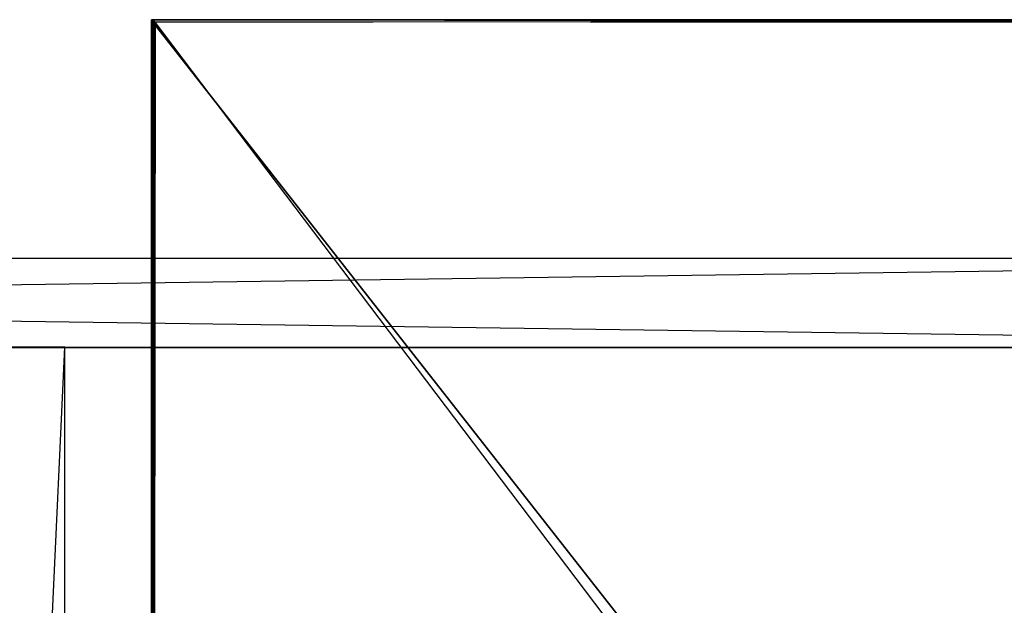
# Model space of a CAD drawing. Extents: x 0 to 1.4, y -0.5 to 0.
# Tile 42 of 44: x 0.98 to 1.19, y -0.13 to 0. Entities that reach past the tile are written whole.
import ezdxf

# ---------------------------------------------------------------- set-up
doc = ezdxf.new("R2010")
doc.units = 0
for name, color, linetype in [('L10_KORPUS_LEGATO_BO_X_13620__Y', 7, 'CONTINUOUS'), ('L11_KORPUS_LEGATO_RWT_X_13620__', 7, 'CONTINUOUS'), ('L17_KORPUS_LEGATO_MS_X_190__Y_4', 7, 'CONTINUOUS'), ('L7_PLATTE_LEGATO_0_N_B21700____', 7, 'CONTINUOUS')]:
    doc.layers.add(name, color=color, linetype=linetype)

msp = doc.modelspace()

# ---------------------------------------------------------------- linework, layer by layer
at = {"layer": 'L10_KORPUS_LEGATO_BO_X_13620__Y', "color": 8}
for points, invisible_edges in [([(1.381, -0.479447, 0.02), (0.019, -0.069947, 0.02), (0.019, -0.479447, 0.02), (1.381, -0.479447, 0.02)], 13), ([(0.019, -0.069947, 0.02), (1.381, -0.479447, 0.02), (1.381, -0.069947, 0.02), (0.019, -0.069947, 0.02)], 14), ([(1.381, -0.069947, 0.001), (0.019, -0.479447, 0.001), (0.019, -0.069947, 0.001), (1.381, -0.069947, 0.001)], 13), ([(0.019, -0.479447, 0.001), (1.381, -0.069947, 0.001), (1.381, -0.479447, 0.001), (0.019, -0.479447, 0.001)], 14), ([(0.019, -0.069947, 0.02), (1.381, -0.069947, 0.001), (0.019, -0.069947, 0.001), (0.019, -0.069947, 0.02)], 13), ([(1.381, -0.069947, 0.001), (0.019, -0.069947, 0.02), (1.381, -0.069947, 0.02), (1.381, -0.069947, 0.001)], 14)]:
    msp.add_3dface(points, dxfattribs=dict(at, invisible_edges=invisible_edges))
at = {"layer": 'L11_KORPUS_LEGATO_RWT_X_13620__', "color": 8}
for points, invisible_edges in [([(0.019, -0.050947, 0.1605), (1.381, -0.050947, 0.0005), (0.019, -0.050947, 0.0005), (0.019, -0.050947, 0.1605)], 13), ([(1.381, -0.050947, 0.0005), (0.019, -0.050947, 0.1605), (1.381, -0.050947, 0.1605), (1.381, -0.050947, 0.0005)], 14), ([(1.381, -0.050947, 0.0005), (0.019, -0.069947, 0.0005), (0.019, -0.050947, 0.0005), (1.381, -0.050947, 0.0005)], 13), ([(0.019, -0.069947, 0.0005), (1.381, -0.050947, 0.0005), (1.381, -0.069947, 0.0005), (0.019, -0.069947, 0.0005)], 14), ([(1.381, -0.069947, 0.1605), (0.019, -0.050947, 0.1605), (0.019, -0.069947, 0.1605), (1.381, -0.069947, 0.1605)], 13), ([(0.019, -0.050947, 0.1605), (1.381, -0.069947, 0.1605), (1.381, -0.050947, 0.1605), (0.019, -0.050947, 0.1605)], 14), ([(1.381, -0.069947, 0.0005), (0.019, -0.069947, 0.1605), (0.019, -0.069947, 0.0005), (1.381, -0.069947, 0.0005)], 13), ([(0.019, -0.069947, 0.1605), (1.381, -0.069947, 0.0005), (1.381, -0.069947, 0.1605), (0.019, -0.069947, 0.1605)], 14)]:
    msp.add_3dface(points, dxfattribs=dict(at, invisible_edges=invisible_edges))
at = {"layer": 'L17_KORPUS_LEGATO_MS_X_190__Y_4', "color": 8}
for points, invisible_edges in [([(0.97, -0.069937, 0.483), (0.989, -0.069937, 0.02), (0.97, -0.069937, 0.02), (0.97, -0.069937, 0.483)], 13), ([(0.989, -0.069937, 0.02), (0.97, -0.069937, 0.483), (0.989, -0.069937, 0.483), (0.989, -0.069937, 0.02)], 14), ([(0.989, -0.069937, 0.02), (0.97, -0.478937, 0.02), (0.97, -0.069937, 0.02), (0.989, -0.069937, 0.02)], 13), ([(0.97, -0.478937, 0.02), (0.989, -0.069937, 0.02), (0.989, -0.478937, 0.02), (0.97, -0.478937, 0.02)], 14), ([(0.989, -0.478937, 0.483), (0.97, -0.069937, 0.483), (0.97, -0.478937, 0.483), (0.989, -0.478937, 0.483)], 13), ([(0.97, -0.069937, 0.483), (0.989, -0.478937, 0.483), (0.989, -0.069937, 0.483), (0.97, -0.069937, 0.483)], 14), ([(0.989, -0.069937, 0.02), (0.989, -0.478937, 0.483), (0.989, -0.478937, 0.02), (0.989, -0.069937, 0.02)], 13), ([(0.989, -0.478937, 0.483), (0.989, -0.069937, 0.02), (0.989, -0.069937, 0.483), (0.989, -0.478937, 0.483)], 14)]:
    msp.add_3dface(points, dxfattribs=dict(at, invisible_edges=invisible_edges))
at = {"layer": 'L7_PLATTE_LEGATO_0_N_B21700____', "color": 8}
for points, invisible_edges in [([(1.007519, 0, 0.549556), (1.007519, -0.000343, 0.549375), (1.007519, -0.000344, 0.549555), (1.007519, 0, 0.549556)], 13), ([(1.007519, -0.000343, 0.549375), (1.007519, 0, 0.549556), (1.007519, 0, 0.549375), (1.007519, -0.000343, 0.549375)], 14), ([(1.007519, 0, 0.549375), (1.007902, 0, 0.549556), (1.007902, 0, 0.549375), (1.007519, 0, 0.549375)], 13), ([(1.007902, 0, 0.549556), (1.007519, 0, 0.549375), (1.007519, 0, 0.549556), (1.007902, 0, 0.549556)], 14), ([(1.007519, 0, 0.549556), (1.007902, 0, 0.55), (1.007902, 0, 0.549556), (1.007519, 0, 0.549556)], 13), ([(1.007902, 0, 0.55), (1.007519, 0, 0.549556), (1.007519, 0, 0.55), (1.007902, 0, 0.55)], 14), ([(1.007519, 0, 0.510552), (1.007837, 0, 0.510205), (1.007519, 0, 0.510205), (1.007519, 0, 0.510552)], 13), ([(1.007837, 0, 0.510205), (1.007519, 0, 0.510552), (1.007838, 0, 0.510552), (1.007837, 0, 0.510205)], 14), ([(1.007519, 0, 0.55), (1.007519, -0.000344, 0.549555), (1.007519, -0.00041, 0.55), (1.007519, 0, 0.55)], 13), ([(1.007519, -0.000344, 0.549555), (1.007519, 0, 0.55), (1.007519, 0, 0.549556), (1.007519, -0.000344, 0.549555)], 14), ([(1.007519, 0, 0.543233), (1.007519, -0.000335, 0.543091), (1.007519, -0.000335, 0.543247), (1.007519, 0, 0.543233)], 13), ([(1.007519, -0.000335, 0.543091), (1.007519, 0, 0.543233), (1.007519, 0, 0.543077), (1.007519, -0.000335, 0.543091)], 14), ([(1.007902, -0.00041, 0.55), (1.007519, 0, 0.55), (1.007519, -0.00041, 0.55), (1.007902, -0.00041, 0.55)], 13), ([(1.007519, 0, 0.55), (1.007902, -0.00041, 0.55), (1.007902, 0, 0.55), (1.007519, 0, 0.55)], 14), ([(1.007519, 0, 0.543596), (1.007902, 0, 0.543233), (1.007519, 0, 0.543233), (1.007519, 0, 0.543596)], 13), ([(1.007902, 0, 0.543233), (1.007519, 0, 0.543596), (1.007902, 0, 0.543596), (1.007902, 0, 0.543233)], 14), ([(1.007519, 0, 0.543596), (1.007519, -0.000335, 0.543247), (1.007519, -0.000336, 0.543609), (1.007519, 0, 0.543596)], 13), ([(1.007519, -0.000335, 0.543247), (1.007519, 0, 0.543596), (1.007519, 0, 0.543233), (1.007519, -0.000335, 0.543247)], 14), ([(1.007519, 0, 0.543077), (1.007519, -0.000258, 0.510552), (1.007519, -0.000335, 0.543091), (1.007519, 0, 0.543077)], 13), ([(1.007519, -0.000258, 0.510552), (1.007519, 0, 0.543077), (1.007519, 0, 0.510552), (1.007519, -0.000258, 0.510552)], 14), ([(1.007519, 0, 0.543233), (1.007902, 0, 0.543077), (1.007519, 0, 0.543077), (1.007519, 0, 0.543233)], 13), ([(1.007902, 0, 0.543077), (1.007519, 0, 0.543233), (1.007902, 0, 0.543233), (1.007902, 0, 0.543077)], 14), ([(1.007519, 0, 0.549375), (1.007902, 0, 0.543596), (1.007519, 0, 0.543596), (1.007519, 0, 0.549375)], 13), ([(1.007902, 0, 0.543596), (1.007519, 0, 0.549375), (1.007902, 0, 0.549375), (1.007902, 0, 0.543596)], 14), ([(1.007519, 0, 0.549375), (1.007519, -0.000336, 0.543609), (1.007519, -0.000343, 0.549375), (1.007519, 0, 0.549375)], 13), ([(1.007519, -0.000336, 0.543609), (1.007519, 0, 0.549375), (1.007519, 0, 0.543596), (1.007519, -0.000336, 0.543609)], 14), ([(1.007519, 0, 0.510552), (1.007519, -0.000257, 0.510205), (1.007519, -0.000258, 0.510552), (1.007519, 0, 0.510552)], 13), ([(1.007519, -0.000257, 0.510205), (1.007519, 0, 0.510552), (1.007519, 0, 0.510205), (1.007519, -0.000257, 0.510205)], 14), ([(1.007519, 0, 0.543077), (1.007838, 0, 0.510552), (1.007519, 0, 0.510552), (1.007519, 0, 0.543077)], 13), ([(1.007838, 0, 0.510552), (1.007519, 0, 0.543077), (1.007902, 0, 0.543077), (1.007838, 0, 0.510552)], 14), ([(1.007837, 0, 0.510205), (1.008034, -0.000515, 0.510205), (1.007519, 0, 0.510205), (1.007837, 0, 0.510205)], 13), ([(1.008034, -0.000515, 0.510205), (1.007519, -0.000257, 0.510205), (1.007519, 0, 0.510205), (1.008034, -0.000515, 0.510205)], 13), ([(1.007837, 0, 0.510205), (1.350329, -0.000011, 0.510552), (1.349808, -0.000011, 0.510205), (1.007837, 0, 0.510205)], 13), ([(1.350329, -0.000011, 0.510552), (1.007837, 0, 0.510205), (1.007838, 0, 0.510552), (1.350329, -0.000011, 0.510552)], 14), ([(1.349808, -0.000011, 0.510205), (1.008295, -0.000515, 0.510205), (1.007837, 0, 0.510205), (1.349808, -0.000011, 0.510205)], 13), ([(1.008034, -0.000515, 0.510205), (1.007837, 0, 0.510205), (1.008295, -0.000515, 0.510205), (1.008034, -0.000515, 0.510205)], 14), ([(1.007838, 0, 0.510552), (1.39917, -0.000011, 0.543077), (1.350329, -0.000011, 0.510552), (1.007838, 0, 0.510552)], 13), ([(1.39917, -0.000011, 0.543077), (1.007838, 0, 0.510552), (1.007902, 0, 0.543077), (1.39917, -0.000011, 0.543077)], 14), ([(1.007902, 0, 0.543596), (1.399404, -0.000011, 0.549321), (1.399404, -0.000011, 0.543593), (1.007902, 0, 0.543596)], 13), ([(1.399404, -0.000011, 0.549321), (1.007902, 0, 0.543596), (1.007902, 0, 0.549375), (1.399404, -0.000011, 0.549321)], 14), ([(1.007902, 0, 0.543077), (1.399404, -0.000011, 0.543233), (1.39917, -0.000011, 0.543077), (1.007902, 0, 0.543077)], 13), ([(1.399404, -0.000011, 0.543233), (1.007902, 0, 0.543077), (1.007902, 0, 0.543233), (1.399404, -0.000011, 0.543233)], 14), ([(1.007902, 0, 0.543233), (1.399404, -0.000011, 0.543593), (1.399404, -0.000011, 0.543233), (1.007902, 0, 0.543233)], 13), ([(1.399404, -0.000011, 0.543593), (1.007902, 0, 0.543233), (1.007902, 0, 0.543596), (1.399404, -0.000011, 0.543593)], 14), ([(1.398906, -0.000452, 0.55), (1.007902, 0, 0.55), (1.007902, -0.00041, 0.55), (1.398906, -0.000452, 0.55)], 13), ([(1.007902, 0, 0.55), (1.398906, -0.000452, 0.55), (1.398906, -0.000011, 0.55), (1.007902, 0, 0.55)], 14), ([(1.007902, 0, 0.549556), (1.398906, -0.000011, 0.55), (1.399404, -0.000011, 0.5495), (1.007902, 0, 0.549556)], 13), ([(1.398906, -0.000011, 0.55), (1.007902, 0, 0.549556), (1.007902, 0, 0.55), (1.398906, -0.000011, 0.55)], 14), ([(1.007902, 0, 0.549375), (1.399404, -0.000011, 0.5495), (1.399404, -0.000011, 0.549321), (1.007902, 0, 0.549375)], 13), ([(1.399404, -0.000011, 0.5495), (1.007902, 0, 0.549375), (1.007902, 0, 0.549556), (1.399404, -0.000011, 0.5495)], 14), ([(1.007519, -0.394051, 0.510205), (1.007519, -0.000258, 0.510552), (1.007519, -0.000257, 0.510205), (1.007519, -0.394051, 0.510205)], 14), ([(1.007519, -0.000257, 0.510205), (1.008034, -0.000515, 0.510205), (1.008034, -0.000911, 0.510205), (1.007519, -0.000257, 0.510205)], 14), ([(1.008034, -0.000911, 0.510205), (1.007519, -0.394051, 0.510205), (1.007519, -0.000257, 0.510205), (1.008034, -0.000911, 0.510205)], 13), ([(1.007519, -0.000258, 0.510552), (1.007519, -0.394051, 0.510205), (1.007519, -0.394196, 0.510578), (1.007519, -0.000258, 0.510552)], 13), ([(1.007519, -0.394196, 0.510578), (1.007519, -0.000335, 0.543091), (1.007519, -0.000258, 0.510552), (1.007519, -0.394196, 0.510578)], 14), ([(1.007519, -0.000335, 0.543091), (1.007519, -0.394196, 0.510578), (1.007519, -0.407856, 0.545533), (1.007519, -0.000335, 0.543091)], 13), ([(1.007519, -0.407922, 0.545701), (1.007519, -0.000336, 0.543609), (1.007519, -0.000335, 0.543247), (1.007519, -0.407922, 0.545701)], 14), ([(1.007519, -0.000335, 0.543247), (1.007519, -0.407856, 0.545533), (1.007519, -0.407922, 0.545701), (1.007519, -0.000335, 0.543247)], 13), ([(1.007519, -0.407856, 0.545533), (1.007519, -0.000335, 0.543247), (1.007519, -0.000335, 0.543091), (1.007519, -0.407856, 0.545533)], 14), ([(1.007519, -0.408005, 0.545915), (1.007519, -0.000343, 0.549375), (1.007519, -0.000336, 0.543609), (1.007519, -0.408005, 0.545915)], 14), ([(1.007519, -0.000336, 0.543609), (1.007519, -0.407922, 0.545701), (1.007519, -0.408005, 0.545915), (1.007519, -0.000336, 0.543609)], 13), ([(1.007519, -0.000343, 0.549375), (1.007519, -0.408005, 0.545915), (1.007519, -0.409331, 0.549328), (1.007519, -0.000343, 0.549375)], 13), ([(1.007519, -0.409331, 0.549328), (1.007519, -0.000344, 0.549555), (1.007519, -0.000343, 0.549375), (1.007519, -0.409331, 0.549328)], 14), ([(1.007519, -0.000344, 0.549555), (1.007519, -0.409331, 0.549328), (1.007519, -0.409372, 0.549435), (1.007519, -0.000344, 0.549555)], 13), ([(1.007519, -0.409372, 0.549435), (1.007519, -0.00041, 0.55), (1.007519, -0.000344, 0.549555), (1.007519, -0.409372, 0.549435)], 14), ([(1.007519, -0.00041, 0.55), (1.007519, -0.409372, 0.549435), (1.007519, -0.409594, 0.55), (1.007519, -0.00041, 0.55)], 13), ([(1.007708, -0.000599, 0.55), (1.007902, -0.00041, 0.55), (1.007519, -0.00041, 0.55), (1.007708, -0.000599, 0.55)], 13), ([(1.007708, -0.409596, 0.55), (1.007519, -0.00041, 0.55), (1.007519, -0.409594, 0.55), (1.007708, -0.409596, 0.55)], 13), ([(1.007519, -0.00041, 0.55), (1.007708, -0.409596, 0.55), (1.007708, -0.000599, 0.55), (1.007519, -0.00041, 0.55)], 14), ([(1.007519, -0.394051, 0.510205), (1.008034, -0.000911, 0.510205), (1.008034, -0.394057, 0.510205), (1.007519, -0.394051, 0.510205)], 14), ([(1.007902, -0.00041, 0.55), (1.007708, -0.000599, 0.55), (1.007902, -0.000599, 0.55), (1.007902, -0.00041, 0.55)], 14), ([(1.007708, -0.409596, 0.55), (1.399336, -0.499322, 0.55), (1.007708, -0.000599, 0.55), (1.007708, -0.409596, 0.55)], 10), ([(1.007708, -0.000599, 0.55), (1.399336, -0.499322, 0.55), (1.007902, -0.000599, 0.55), (1.007708, -0.000599, 0.55)], 13), ([(1.398906, -0.000641, 0.55), (1.007902, -0.00041, 0.55), (1.007902, -0.000599, 0.55), (1.398906, -0.000641, 0.55)], 13), ([(1.007902, -0.00041, 0.55), (1.398906, -0.000641, 0.55), (1.398906, -0.000452, 0.55), (1.007902, -0.00041, 0.55)], 14), ([(1.007902, -0.000599, 0.55), (1.399336, -0.499322, 0.55), (1.398906, -0.000641, 0.55), (1.007902, -0.000599, 0.55)], 14), ([(1.008295, -0.000515, 0.510205), (1.008034, -0.000911, 0.510205), (1.008034, -0.000515, 0.510205), (1.008295, -0.000515, 0.510205)], 13), ([(1.008034, -0.000911, 0.510205), (1.008295, -0.000515, 0.510205), (1.008034, -0.394057, 0.510205), (1.008034, -0.000911, 0.510205)], 10), ([(1.008034, -0.394057, 0.510205), (1.008295, -0.000515, 0.510205), (1.008034, -0.395145, 0.510205), (1.008034, -0.394057, 0.510205)], 13), ([(1.349194, -0.45043, 0.510205), (1.008034, -0.395145, 0.510205), (1.008295, -0.000515, 0.510205), (1.349194, -0.45043, 0.510205)], 13), ([(1.008295, -0.000515, 0.510205), (1.349808, -0.000011, 0.510205), (1.349808, -0.000526, 0.510205), (1.008295, -0.000515, 0.510205)], 14), ([(1.349194, -0.45043, 0.510205), (1.008295, -0.000515, 0.510205), (1.349808, -0.000526, 0.510205), (1.349194, -0.45043, 0.510205)], 10)]:
    msp.add_3dface(points, dxfattribs=dict(at, invisible_edges=invisible_edges))

doc.saveas('drawing.dxf')
